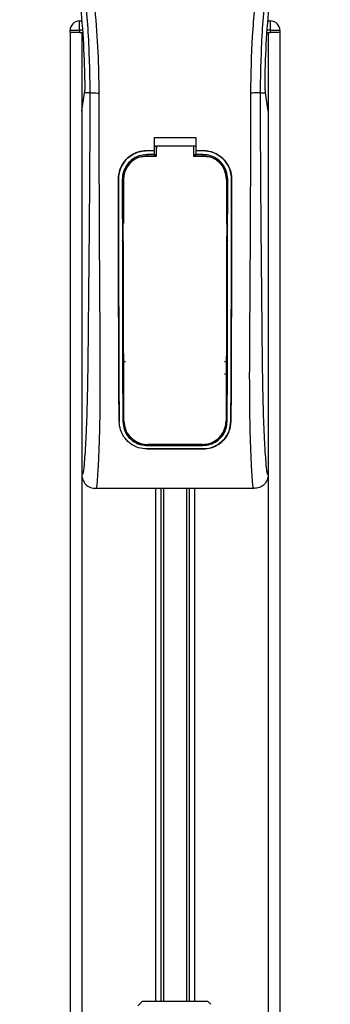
# Model space of a CAD drawing. Header units: millimetres. Extents: x 0 to 420, y 0 to 297.
# Tile 22 of 62: x 96 to 106, y 204 to 234. Entities that reach past the tile are written whole.
import ezdxf

# ---------------------------------------------------------------- set-up
doc = ezdxf.new("R2010")
doc.units = ezdxf.units.MM

msp = doc.modelspace()

# ---------------------------------------------------------------- linework, layer by layer
at = {"color": 7, "linetype": 'Continuous', "lineweight": 25}
for p, q in [((98.161, 233.6972), (98.161, 233.9816)), ((98.161, 233.9816), (98.2365, 233.9816)), ((103.9142, 233.9816), (103.9897, 233.9816)), ((103.9897, 233.6972), (103.9897, 233.9816)), ((97.8767, 233.6972), (98.161, 233.6972)), ((97.8767, 233.6261), (97.8767, 233.6972)), ((97.8767, 233.6261), (97.8767, 199.5067)), ((98.161, 233.6261), (97.8767, 233.6261)), ((98.161, 233.6972), (98.161, 233.6261)), ((98.2608, 233.6972), (98.161, 233.6972)), ((98.161, 233.6261), (98.2669, 233.6261)), ((98.2321, 233.6261), (98.2321, 199.5067)), ((98.2321, 233.6261), (98.2669, 233.6261)), ((103.8838, 233.6261), (103.9186, 233.6261)), ((103.8838, 233.6261), (103.9897, 233.6261)), ((103.9897, 233.6972), (103.8899, 233.6972)), ((103.9186, 233.6261), (103.9186, 199.5067)), ((103.9897, 233.6972), (104.2741, 233.6972)), ((103.9897, 233.6261), (103.9897, 233.6972)), ((104.2741, 233.6261), (103.9897, 233.6261)), ((104.2741, 233.6972), (104.2741, 233.6261)), ((104.2741, 233.6261), (104.2741, 199.5067)), ((98.2321, 231.2236), (98.3148, 231.7922)), ((98.3148, 231.7922), (98.3158, 231.7991)), ((98.4805, 231.7922), (98.3148, 231.7922)), ((103.6702, 231.7922), (103.8359, 231.7922)), ((103.8359, 231.7922), (103.8349, 231.7991)), ((103.9186, 231.2236), (103.8359, 231.7922)), ((98.2321, 231.2236), (98.2321, 220.1347)), ((103.9186, 231.2236), (103.9186, 220.1347)), ((100.4356, 230.4224), (101.7151, 230.4224)), ((100.4356, 230.4224), (100.4356, 230.023)), ((101.7151, 230.4224), (101.7151, 230.023)), ((100.2224, 230.023), (100.4356, 230.023)), ((100.2224, 230.0224), (100.2224, 230.023)), ((100.4356, 230.0224), (100.2224, 230.0224)), ((100.4356, 230.1652), (100.5068, 230.1652)), ((100.4356, 230.0115), (100.4356, 229.9028)), ((100.5068, 230.1663), (101.6441, 230.1663)), ((100.5068, 230.1663), (100.5067, 230.0918)), ((101.6441, 230.1652), (101.7151, 230.1652)), ((101.7151, 230.023), (101.9283, 230.023)), ((101.9283, 230.0224), (101.7151, 230.0224)), ((101.7151, 230.0115), (101.7151, 229.9028)), ((101.9283, 230.0224), (101.9283, 230.023)), ((100.4356, 229.9028), (100.2224, 229.9028)), ((100.2224, 229.9028), (100.2224, 229.8613)), ((100.2224, 229.8613), (100.5067, 229.8613)), ((100.5067, 229.8967), (100.4356, 229.8967)), ((101.7151, 229.8967), (101.6441, 229.8967)), ((101.6441, 229.8613), (101.9283, 229.8613)), ((101.9283, 229.9028), (101.7151, 229.9028)), ((101.9283, 229.9028), (101.9283, 229.8613)), ((99.3491, 229.1478), (99.3485, 229.1478)), ((99.4682, 229.148), (99.5091, 229.148)), ((99.5091, 229.148), (99.5091, 227.7949)), ((102.6416, 229.148), (102.6416, 227.7949)), ((102.6825, 229.148), (102.6416, 229.148)), ((102.8016, 229.1478), (102.8022, 229.1478)), ((99.5091, 223.1085), (99.5091, 221.7554)), ((102.6416, 223.1085), (102.6416, 221.7554)), ((99.3729, 221.7547), (99.3723, 221.7547)), ((99.4842, 221.7554), (99.5091, 221.7554)), ((102.6665, 221.7554), (102.6416, 221.7554)), ((102.7778, 221.7547), (102.7784, 221.7547)), ((100.2224, 221.0232), (100.2224, 221.0332)), ((100.2224, 221.0232), (101.9283, 221.0232)), ((101.9283, 221.0232), (101.9283, 221.0332)), ((100.2224, 220.9154), (101.9283, 220.9154)), ((100.2224, 220.9154), (100.2224, 220.9146)), ((101.9283, 220.9146), (100.2224, 220.9146)), ((101.9283, 220.9154), (101.9283, 220.9146)), ((103.4907, 219.7082), (98.66, 219.7082)), ((100.4854, 219.7082), (100.4854, 204.0559)), ((100.6395, 219.7082), (100.6395, 204.0559)), ((100.7211, 219.7082), (100.7211, 204.0559)), ((101.4296, 219.7082), (101.4296, 204.0559)), ((101.5112, 219.7082), (101.5112, 204.0559)), ((101.6653, 219.7082), (101.6653, 204.0559)), ((100.0802, 204.0559), (99.938, 203.9138)), ((100.0802, 204.0559), (102.0705, 204.0559)), ((102.1628, 203.9636), (102.0705, 204.0559))]:
    msp.add_line(p, q, dxfattribs=at)
at = {"color": 7, "linetype": 'Continuous', "lineweight": 25, "flags": 128}
for points in [[(100.2224, 229.8613), (100.0832, 229.8476), (99.9555, 229.8094)], [(100.1798, 229.8536), (100.2224, 229.8536), (100.5067, 229.8536)], [(101.6441, 229.8535), (101.9283, 229.8536), (101.9709, 229.8536)]]:
    msp.add_lwpolyline(points, dxfattribs=at)
at = {"color": 7, "linetype": 'Continuous', "lineweight": 25}
for centre, radius, start, end in [((98.161, 233.6972), 0.2843, 90, 180), ((103.9897, 233.6972), 0.2843, 0, 90), ((100.2224, 229.148), 0.7133, 113.87846, 180), ((101.9283, 229.148), 0.7133, 0, 90), ((100.2224, 221.7554), 0.7133, 180, 265.5108), ((101.9283, 221.7554), 0.7133, 274.4892, 0)]:
    msp.add_arc(centre, radius, start, end, dxfattribs=at)
for points, knots in [([(97.2575, 247.5842), (97.215, 247.5223), (97.0864, 247.3348), (96.8744, 246.9765), (96.6535, 246.4954), (96.4839, 245.97), (96.3669, 245.3568), (96.3269, 244.6591), (96.3776, 243.8939), (96.5165, 243.0073), (96.7524, 242.008), (97.1273, 240.6734), (97.5461, 239.1092), (97.9497, 237.3025), (98.2535, 235.4777), (98.4474, 233.6384), (98.4695, 232.4075), (98.4805, 231.7922)], [0, 0, 0, 0, 0.0171315, 0.0518789, 0.0867888, 0.1216172, 0.1567305, 0.2033881, 0.2503481, 0.2972709, 0.3674165, 0.4376773, 0.5502447, 0.6628473, 0.7753466, 0.8877074, 1, 1, 1, 1]), ([(98.7638, 231.7828), (98.7583, 232.1999), (98.7471, 233.0523), (98.6474, 234.3481), (98.4905, 235.6554), (98.2964, 236.791), (98.097, 237.758), (97.92, 238.5299), (97.7265, 239.2968), (97.513, 240.0894), (97.3293, 240.7417), (97.1938, 241.214), (97.1253, 241.4544), (97.061, 241.6811), (97.0052, 241.8787), (96.9503, 242.0765), (96.9015, 242.2615), (96.8512, 242.4584), (96.805, 242.6477), (96.7626, 242.8293), (96.7243, 243.0033), (96.6606, 243.3115), (96.5859, 243.7418), (96.5222, 244.3101), (96.5049, 244.8648), (96.5394, 245.4173), (96.6355, 245.9573), (96.7908, 246.4801), (97.0011, 246.9694), (97.1857, 247.3006), (97.3139, 247.5079), (97.36, 247.5788), (97.3823, 247.6131)], [0, 0, 0, 0, 0.0757702, 0.1548571, 0.2359051, 0.3148505, 0.3639911, 0.4151955, 0.4586591, 0.5076202, 0.5642678, 0.5817192, 0.5968623, 0.6096795, 0.624536, 0.6341631, 0.6469813, 0.6592987, 0.6711121, 0.6824202, 0.6932232, 0.7035232, 0.739704, 0.7727671, 0.8079075, 0.8413785, 0.8748477, 0.9102013, 0.9450667, 0.9801292, 0.9903909, 1, 1, 1, 1]), ([(103.3869, 231.7828), (103.3972, 232.361), (103.4177, 233.5172), (103.5966, 235.2434), (103.8434, 236.7614), (104.1218, 238.0763), (104.3235, 238.9055), (104.4648, 239.4479), (104.531, 239.6968), (104.5962, 239.9367), (104.661, 240.1714), (104.729, 240.4144), (104.8029, 240.6757), (104.8927, 240.9899), (104.9882, 241.3234), (105.087, 241.6715), (105.1825, 242.0084), (105.2808, 242.3806), (105.3768, 242.7734), (105.4905, 243.299), (105.5957, 243.9314), (105.6518, 244.6837), (105.626, 245.2641), (105.5645, 245.6808), (105.5097, 245.9469), (105.439, 246.2142), (105.3555, 246.4685), (105.2569, 246.7191), (105.1477, 246.9583), (105.0291, 247.1878), (104.9007, 247.4077), (104.8135, 247.5412), (104.7666, 247.6131)], [0, 0, 0, 0, 0.1050162, 0.2100001, 0.3148093, 0.3841756, 0.4540228, 0.4697491, 0.4859574, 0.5007826, 0.5148922, 0.5301685, 0.5466097, 0.5642069, 0.5895177, 0.6096146, 0.6299353, 0.6531323, 0.6795668, 0.7034488, 0.7509822, 0.7962784, 0.8412589, 0.8577085, 0.8747396, 0.8922462, 0.9101144, 0.9261934, 0.9450023, 0.962977, 0.9800887, 1, 1, 1, 1]), ([(104.8932, 247.5843), (104.9356, 247.5223), (105.0643, 247.3348), (105.2763, 246.9765), (105.4972, 246.4954), (105.6669, 245.97), (105.7838, 245.3568), (105.8238, 244.6591), (105.7731, 243.8939), (105.6343, 243.0073), (105.3983, 242.008), (105.0234, 240.6734), (104.6046, 239.1092), (104.201, 237.3025), (103.8972, 235.4777), (103.7033, 233.6384), (103.6812, 232.4075), (103.6702, 231.7922)], [0, 0, 0, 0, 0.0171351, 0.0518824, 0.0867922, 0.1216204, 0.1567336, 0.2033911, 0.2503509, 0.2972735, 0.3674188, 0.4376794, 0.5502464, 0.6628485, 0.7753474, 0.8877078, 1, 1, 1, 1]), ([(98.3313, 232.1646), (98.3196, 232.5885), (98.2962, 233.4374), (98.1827, 234.7097), (98.0174, 235.9807), (97.8616, 236.8227), (97.7836, 237.2442)], [0, 0, 0, 0, 0.2486567, 0.4978798, 0.7487052, 1, 1, 1, 1]), ([(103.8194, 232.1646), (103.8311, 232.5885), (103.8545, 233.4374), (103.968, 234.7097), (104.1333, 235.9807), (104.2891, 236.8227), (104.3671, 237.2442)], [0, 0, 0, 0, 0.2486567, 0.4978798, 0.7487052, 1, 1, 1, 1]), ([(98.3313, 232.1646), (98.3315, 232.117), (98.3318, 232.0218), (98.3261, 231.8894), (98.3193, 231.8299), (98.3158, 231.7991)], [0, 0, 0, 0, 0.3260001, 0.6519821, 1, 1, 1, 1]), ([(103.8349, 231.7991), (103.8316, 231.8278), (103.8249, 231.8852), (103.819, 232.0161), (103.8193, 232.1143), (103.8194, 232.1646)], [0, 0, 0, 0, 0.3277767, 0.6555996, 1, 1, 1, 1]), ([(98.4805, 231.7922), (98.4786, 231.2265), (98.4748, 230.1308), (98.465, 228.4905), (98.4511, 226.8692), (98.4369, 225.5607), (98.4283, 224.5763), (98.4224, 223.9165), (98.4144, 223.2645), (98.4035, 222.6461), (98.3897, 222.0863), (98.3724, 221.5884), (98.3517, 221.1369), (98.3288, 220.7575), (98.3093, 220.4903), (98.2949, 220.3322), (98.2844, 220.2467), (98.2731, 220.1912), (98.2557, 220.1401), (98.2417, 220.1369), (98.2321, 220.1347)], [0, 0, 0, 0, 0.1345803, 0.2606891, 0.3908258, 0.5218164, 0.5741497, 0.6260119, 0.6794971, 0.7306436, 0.7758676, 0.8176431, 0.8578189, 0.896894, 0.9271554, 0.9404322, 0.9512566, 0.9620129, 0.9737095, 1, 1, 1, 1]), ([(98.4805, 231.7922), (98.487, 231.7911), (98.5005, 231.7887), (98.5674, 231.7857), (98.6595, 231.7835), (98.7299, 231.783), (98.7638, 231.7828)], [0, 0, 0, 0, 0.2412013, 0.5, 0.7587987, 1, 1, 1, 1]), ([(98.66, 219.7082), (98.6691, 219.7137), (98.6881, 219.7251), (98.7064, 219.8538), (98.7209, 220.0622), (98.7323, 220.2557), (98.7411, 220.4071), (98.7454, 220.4812), (98.7494, 220.5567), (98.7547, 220.6685), (98.762, 220.8376), (98.7686, 221.0129), (98.7745, 221.1942), (98.7798, 221.3816), (98.7845, 221.575), (98.7885, 221.7745), (98.7922, 222.0025), (98.7951, 222.2772), (98.7968, 222.6173), (98.7974, 223.0185), (98.7968, 223.4818), (98.7951, 224.0073), (98.7922, 224.5938), (98.788, 225.2435), (98.7832, 225.9289), (98.7788, 226.6346), (98.775, 227.3436), (98.7718, 228.0635), (98.7691, 228.7853), (98.767, 229.4889), (98.7653, 230.1478), (98.7642, 230.7165), (98.7637, 231.1768), (98.7634, 231.5153), (98.7637, 231.7063), (98.7638, 231.7828)], [0, 0, 0, 0, 0.0298605, 0.062661, 0.0824207, 0.1065055, 0.1214363, 0.1269566, 0.1277359, 0.1429311, 0.1582172, 0.1736223, 0.1891751, 0.2049044, 0.2208385, 0.2370044, 0.2534273, 0.275546, 0.3020067, 0.3328988, 0.3683202, 0.4083393, 0.4529465, 0.5020123, 0.5563269, 0.6093284, 0.6630895, 0.718023, 0.7733257, 0.8273697, 0.8780517, 0.923096, 0.956626, 0.9826179, 1, 1, 1, 1]), ([(103.4907, 219.7082), (103.481, 219.714), (103.4663, 219.7229), (103.4514, 219.8016), (103.44, 219.9081), (103.4283, 220.0775), (103.4156, 220.2902), (103.402, 220.5383), (103.3883, 220.8366), (103.3758, 221.1941), (103.3658, 221.5762), (103.3561, 222.1133), (103.3527, 222.5735), (103.3518, 222.9378), (103.3516, 223.0614), (103.3516, 223.1877), (103.3517, 223.3166), (103.3519, 223.4481), (103.3523, 223.6057), (103.3535, 223.8333), (103.3549, 224.0644), (103.3563, 224.2795), (103.3574, 224.4387), (103.3585, 224.6129), (103.3598, 224.8021), (103.3612, 225.0063), (103.3644, 225.474), (103.3696, 226.2461), (103.3755, 227.3136), (103.38, 228.4329), (103.3852, 229.5345), (103.3895, 230.6539), (103.3878, 231.3961), (103.3869, 231.7828)], [0, 0, 0, 0, 0.0309601, 0.0470935, 0.0633299, 0.0859793, 0.1072653, 0.1278389, 0.1583054, 0.1892525, 0.2209093, 0.2534961, 0.3188256, 0.3281418, 0.3376388, 0.3473178, 0.3571797, 0.367225, 0.377454, 0.3932487, 0.4192536, 0.4302031, 0.4422954, 0.4555298, 0.4699033, 0.4854101, 0.5020411, 0.5764995, 0.6616013, 0.7455969, 0.8314042, 0.9121632, 1, 1, 1, 1]), ([(103.6702, 231.7922), (103.6637, 231.7911), (103.6502, 231.7887), (103.5833, 231.7857), (103.4912, 231.7835), (103.4209, 231.783), (103.3869, 231.7828)], [0, 0, 0, 0, 0.2412013, 0.5, 0.7587987, 1, 1, 1, 1]), ([(103.6702, 231.7922), (103.6721, 231.2265), (103.6759, 230.1308), (103.6857, 228.4905), (103.6996, 226.8692), (103.7138, 225.5607), (103.7224, 224.5763), (103.7283, 223.9165), (103.7363, 223.2645), (103.7472, 222.6461), (103.761, 222.0863), (103.7783, 221.5884), (103.799, 221.1369), (103.8219, 220.7575), (103.8414, 220.4903), (103.8558, 220.3322), (103.8663, 220.2467), (103.8776, 220.1912), (103.895, 220.1401), (103.909, 220.1369), (103.9186, 220.1347)], [0, 0, 0, 0, 0.1345803, 0.2606891, 0.3908258, 0.5218164, 0.5741497, 0.6260119, 0.6794971, 0.7306436, 0.7758676, 0.8176431, 0.8578189, 0.896894, 0.9271554, 0.9404322, 0.9512566, 0.9620129, 0.9737095, 1, 1, 1, 1]), ([(99.3485, 229.1478), (99.358, 229.2462), (99.377, 229.4428), (99.5276, 229.7052), (99.7494, 229.9032), (99.9954, 230.0081), (100.1579, 230.0188), (100.2224, 230.023)], [0, 0, 0, 0, 0.2148442, 0.4296944, 0.6444289, 0.8588775, 1, 1, 1, 1]), ([(100.2224, 230.0224), (100.1243, 230.0128), (99.9281, 229.9935), (99.6667, 229.8433), (99.4692, 229.6222), (99.3639, 229.3762), (99.3533, 229.2131), (99.3491, 229.1478)], [0, 0, 0, 0, 0.214095, 0.4281873, 0.6423212, 0.8567424, 1, 1, 1, 1]), ([(100.5067, 229.8536), (100.5067, 229.8714), (100.5067, 229.9757), (100.5067, 230.0799), (100.5068, 230.1663)], [0, 0, 0, 0, 0.1712419, 1, 1, 1, 1]), ([(100.5067, 229.8501), (100.5067, 229.8682), (100.5067, 229.9487), (100.5067, 230.0293), (100.5067, 230.0918)], [0, 0, 0, 0, 0.22444922, 1, 1, 1, 1]), ([(101.6441, 230.1663), (101.6441, 230.0799), (101.6441, 229.9757), (101.6441, 229.8714), (101.6441, 229.8535)], [0, 0, 0, 0, 0.828615, 1, 1, 1, 1]), ([(101.9283, 230.023), (102.0265, 230.0134), (102.2227, 229.9941), (102.4844, 229.8438), (102.6821, 229.6225), (102.7874, 229.3763), (102.798, 229.2131), (102.8022, 229.1478)], [0, 0, 0, 0, 0.2140417, 0.428078, 0.6423732, 0.8568778, 1, 1, 1, 1]), ([(102.8016, 229.1478), (102.7921, 229.2461), (102.7731, 229.4426), (102.6227, 229.7047), (102.401, 229.9026), (102.1553, 230.0075), (101.9928, 230.0182), (101.9283, 230.0224)], [0, 0, 0, 0, 0.2148479, 0.4297059, 0.6442694, 0.8587571, 1, 1, 1, 1]), ([(100.2224, 229.9028), (100.1377, 229.8945), (99.9683, 229.8779), (99.7425, 229.7481), (99.5719, 229.5571), (99.4811, 229.3448), (99.4719, 229.2042), (99.4682, 229.148)], [0, 0, 0, 0, 0.2141722, 0.4283408, 0.6426173, 0.8571514, 1, 1, 1, 1]), ([(99.4953, 229.1722), (99.5027, 229.2485), (99.5176, 229.401), (99.6343, 229.6042), (99.8064, 229.7583), (99.9992, 229.8413), (100.1278, 229.8501), (100.1798, 229.8536)], [0, 0, 0, 0, 0.2133277, 0.4266829, 0.6395459, 0.8543822, 1, 1, 1, 1]), ([(102.6825, 229.148), (102.6742, 229.2328), (102.6577, 229.4026), (102.5276, 229.6289), (102.3361, 229.7996), (102.1239, 229.89), (101.9839, 229.8992), (101.9283, 229.9028)], [0, 0, 0, 0, 0.2149666, 0.4299412, 0.6447022, 0.8591569, 1, 1, 1, 1]), ([(101.9709, 229.8536), (102.0481, 229.846), (102.2024, 229.8308), (102.4079, 229.7129), (102.5627, 229.5395), (102.644, 229.348), (102.6521, 229.2219), (102.6554, 229.1722)], [0, 0, 0, 0, 0.2155917, 0.4312275, 0.6458938, 0.860392, 1, 1, 1, 1]), ([(99.3723, 221.7547), (99.3707, 221.9383), (99.3674, 222.3056), (99.363, 223.0705), (99.3586, 224.5029), (99.3539, 226.5953), (99.3503, 228.2969), (99.3485, 229.1478)], [0, 0, 0, 0, 0.0777426, 0.1555294, 0.313984, 0.6569639, 1, 1, 1, 1]), ([(99.3491, 229.1478), (99.3502, 228.5295), (99.3525, 227.2929), (99.357, 225.7525), (99.3596, 224.5152), (99.3618, 223.5844), (99.3655, 222.6532), (99.3705, 222.054), (99.3729, 221.7547)], [0, 0, 0, 0, 0.2490164, 0.4980152, 0.6229127, 0.7477829, 0.8740258, 1, 1, 1, 1]), ([(99.4682, 229.148), (99.469, 228.5297), (99.4704, 227.2928), (99.4735, 225.7522), (99.4753, 224.5148), (99.4768, 223.5843), (99.4792, 222.6535), (99.4825, 222.0546), (99.4842, 221.7554)], [0, 0, 0, 0, 0.2490176, 0.498185, 0.6230408, 0.7478694, 0.8740688, 1, 1, 1, 1]), ([(99.5182, 221.7698), (99.5171, 222.002), (99.5148, 222.4666), (99.5113, 223.4387), (99.5072, 224.9287), (99.5013, 226.9208), (99.4973, 228.4218), (99.4953, 229.1722)], [0, 0, 0, 0, 0.0978357, 0.1957746, 0.39589, 0.6979489, 1, 1, 1, 1]), ([(102.6554, 229.1722), (102.6539, 228.6264), (102.6511, 227.5345), (102.6458, 225.755), (102.6416, 224.1675), (102.6377, 222.957), (102.635, 222.272), (102.6333, 221.9372), (102.6325, 221.7698)], [0, 0, 0, 0, 0.2195551, 0.4392381, 0.7185293, 0.858393, 0.9292119, 1, 1, 1, 1]), ([(102.6665, 221.7554), (102.6675, 221.9277), (102.6696, 222.2723), (102.6724, 222.9897), (102.6756, 224.4086), (102.6788, 226.5252), (102.6812, 228.2736), (102.6825, 229.148)], [0, 0, 0, 0, 0.0730832, 0.1462031, 0.2950753, 0.6474953, 1, 1, 1, 1]), ([(102.7778, 221.7547), (102.7793, 221.927), (102.7824, 222.2716), (102.7867, 222.989), (102.791, 224.2562), (102.7953, 226.3736), (102.7993, 228.1216), (102.8016, 229.1478)], [0, 0, 0, 0, 0.07307777, 0.14619217, 0.29505614, 0.58611958, 1, 1, 1, 1]), ([(102.8022, 229.1478), (102.8011, 228.5295), (102.7988, 227.293), (102.7944, 225.7526), (102.7918, 224.5155), (102.7895, 223.5847), (102.7859, 222.6538), (102.7809, 222.0542), (102.7784, 221.7547)], [0, 0, 0, 0, 0.24904151, 0.49806581, 0.62297227, 0.74785232, 0.8740546, 1, 1, 1, 1]), ([(99.4767, 227.7601), (99.4767, 227.738), (99.4769, 227.5945), (99.4772, 227.4296), (99.4774, 227.2867), (99.4774, 227.2652)], [0, 0, 0, 0, 0.13342373, 0.86966555, 1, 1, 1, 1]), ([(99.4993, 227.7094), (99.4973, 227.711), (99.489, 227.7175), (99.4796, 227.7352), (99.4777, 227.7516), (99.4767, 227.7601)], [0, 0, 0, 0, 0.1332428, 0.5513392, 1, 1, 1, 1]), ([(102.674, 227.7601), (102.6732, 227.7521), (102.6714, 227.7363), (102.6624, 227.7185), (102.6538, 227.7115), (102.6515, 227.7096)], [0, 0, 0, 0, 0.4197308, 0.8394614, 1, 1, 1, 1]), ([(99.4774, 227.2652), (99.4783, 227.2732), (99.4799, 227.2891), (99.4891, 227.3071), (99.4978, 227.3142), (99.5003, 227.3163)], [0, 0, 0, 0, 0.4160512, 0.8321625, 1, 1, 1, 1]), ([(102.6504, 227.3164), (102.6525, 227.3147), (102.6609, 227.3082), (102.6704, 227.2903), (102.6723, 227.2738), (102.6733, 227.2652)], [0, 0, 0, 0, 0.1394793, 0.5506459, 1, 1, 1, 1]), ([(99.4835, 223.6451), (99.4856, 223.6473), (99.4903, 223.6525), (99.498, 223.6608), (99.5045, 223.6675), (99.5083, 223.6714), (99.5091, 223.6721)], [0, 0, 0, 0, 0.23957, 0.5510243, 0.9142459, 1, 1, 1, 1]), ([(102.6416, 223.6721), (102.6455, 223.6682), (102.6524, 223.6612), (102.6609, 223.652), (102.6656, 223.6468), (102.6672, 223.6451)], [0, 0, 0, 0, 0.4489749, 0.8121966, 1, 1, 1, 1]), ([(99.4835, 223.6451), (99.4836, 223.6228), (99.4839, 223.474), (99.4843, 223.3036), (99.4847, 223.1559), (99.4848, 223.1341)], [0, 0, 0, 0, 0.1304713, 0.8719742, 1, 1, 1, 1]), ([(99.5625, 223.5746), (99.5545, 223.5745), (99.5385, 223.5743), (99.516, 223.5841), (99.4981, 223.6001), (99.4859, 223.6213), (99.4843, 223.6372), (99.4835, 223.6451)], [0, 0, 0, 0, 0.1995185, 0.3990159, 0.5990992, 0.8002843, 1, 1, 1, 1]), ([(102.6672, 223.6451), (102.6664, 223.637), (102.6647, 223.621), (102.6523, 223.5997), (102.6341, 223.5837), (102.6117, 223.5742), (102.5959, 223.5745), (102.5882, 223.5746)], [0, 0, 0, 0, 0.2023246, 0.4046539, 0.6067659, 0.8079877, 1, 1, 1, 1]), ([(102.6659, 223.1341), (102.666, 223.1559), (102.6664, 223.3036), (102.6668, 223.474), (102.6671, 223.6228), (102.6672, 223.6451)], [0, 0, 0, 0, 0.1280258, 0.8695287, 1, 1, 1, 1]), ([(99.5091, 223.1085), (99.5054, 223.1122), (99.4986, 223.1192), (99.4905, 223.1278), (99.4861, 223.1327), (99.4848, 223.1341)], [0, 0, 0, 0, 0.4562153, 0.8385917, 1, 1, 1, 1]), ([(102.5876, 223.205), (102.5955, 223.2051), (102.6114, 223.2052), (102.6336, 223.1956), (102.6513, 223.1797), (102.6636, 223.1584), (102.6651, 223.1423), (102.6659, 223.1341)], [0, 0, 0, 0, 0.1972455, 0.3944793, 0.5922386, 0.7922658, 1, 1, 1, 1]), ([(102.6659, 223.1341), (102.6642, 223.1322), (102.6598, 223.1274), (102.6523, 223.1194), (102.6459, 223.1128), (102.6422, 223.1091), (102.6416, 223.1085)], [0, 0, 0, 0, 0.2159047, 0.5437839, 0.9261602, 1, 1, 1, 1]), ([(100.2224, 220.9146), (100.1357, 220.9224), (99.9625, 220.938), (99.7282, 221.0576), (99.5342, 221.2411), (99.4001, 221.4817), (99.3812, 221.6666), (99.3723, 221.7547)], [0, 0, 0, 0, 0.1867018, 0.3729124, 0.5722054, 0.7963772, 1, 1, 1, 1]), ([(99.4842, 221.7554), (99.4942, 221.6666), (99.5143, 221.489), (99.6601, 221.2591), (99.8706, 221.0941), (100.0759, 221.0286), (100.1926, 221.0243), (100.2224, 221.0232)], [0, 0, 0, 0, 0.2365907, 0.4730955, 0.7094684, 0.9259916, 1, 1, 1, 1]), ([(99.5182, 221.7698), (99.5278, 221.6836), (99.5471, 221.5112), (99.6882, 221.2874), (99.8926, 221.1253), (100.0956, 221.058), (100.2136, 221.0532), (100.246, 221.0519)], [0, 0, 0, 0, 0.2333586, 0.4666154, 0.700476, 0.9177481, 1, 1, 1, 1]), ([(101.9047, 221.0519), (101.9802, 221.0588), (102.1309, 221.0725), (102.3343, 221.1778), (102.5003, 221.338), (102.611, 221.5432), (102.6257, 221.6976), (102.6325, 221.7698)], [0, 0, 0, 0, 0.1905868, 0.3807478, 0.5820906, 0.8045106, 1, 1, 1, 1]), ([(101.9283, 221.0232), (102.004, 221.03), (102.1551, 221.0437), (102.3593, 221.1486), (102.5275, 221.3089), (102.6431, 221.5184), (102.659, 221.6787), (102.6665, 221.7554)], [0, 0, 0, 0, 0.1873634, 0.3742734, 0.5733177, 0.7958103, 1, 1, 1, 1]), ([(102.7784, 221.7547), (102.7666, 221.6526), (102.7428, 221.4485), (102.5748, 221.185), (102.3323, 220.9956), (102.0957, 220.9207), (101.9617, 220.9158), (101.9283, 220.9146)], [0, 0, 0, 0, 0.2362426, 0.4723403, 0.7098627, 0.9278237, 1, 1, 1, 1]), ([(101.9283, 220.9154), (102.0147, 220.9231), (102.1872, 220.9386), (102.4205, 221.0572), (102.6144, 221.2394), (102.7495, 221.4798), (102.7686, 221.6657), (102.7778, 221.7547)], [0, 0, 0, 0, 0.1858018, 0.3710943, 0.5695952, 0.7939653, 1, 1, 1, 1]), ([(101.9047, 221.0519), (101.8735, 221.0519), (101.5688, 221.0519), (101.0159, 221.0519), (100.4942, 221.0519), (100.246, 221.0519)], [0, 0, 0, 0, 0.0564649, 0.5510099, 1, 1, 1, 1]), ([(98.2321, 220.1347), (98.2385, 220.0788), (98.2514, 219.9669), (98.3505, 219.826), (98.4919, 219.7275), (98.6039, 219.7148), (98.66, 219.7083)], [0, 0, 0, 0, 0.2499459, 0.4997381, 0.749424, 1, 1, 1, 1]), ([(103.9186, 220.1347), (103.9122, 220.0788), (103.8993, 219.9669), (103.8002, 219.826), (103.6588, 219.7275), (103.5468, 219.7148), (103.4907, 219.7083)], [0, 0, 0, 0, 0.2499459, 0.4997381, 0.749424, 1, 1, 1, 1])]:
    msp.add_open_spline(points, degree=3, knots=knots, dxfattribs=at)

doc.saveas('drawing.dxf')
